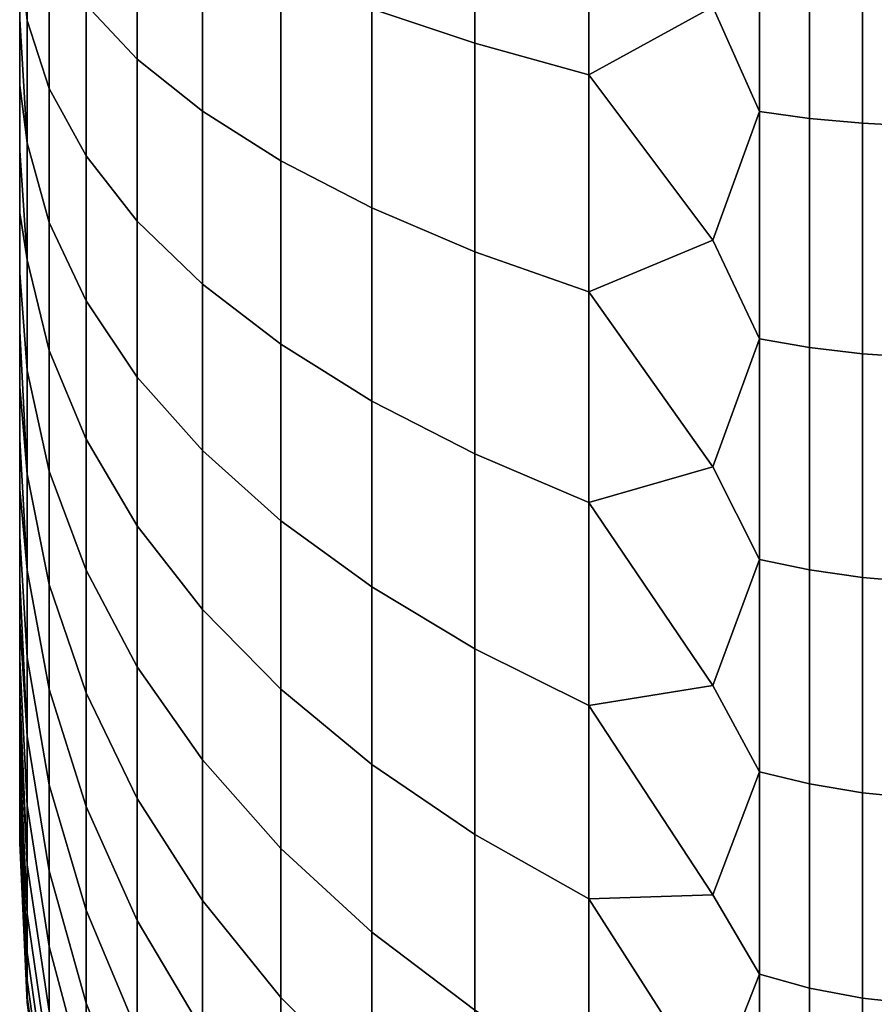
# Model space of a CAD drawing. Header units: metres. Extents: x -22 to 239, y -22 to 22.
# Tile 16 of 256: x -22.5 to -21.514, y -1.986 to -0.85. Entities that reach past the tile are written whole.
import ezdxf

# ---------------------------------------------------------------- set-up
doc = ezdxf.new("R2010")
doc.units = ezdxf.units.M
doc.layers.add('solid_10_151_033_XXX', color=7, linetype='CONTINUOUS')

msp = doc.modelspace()

# ---------------------------------------------------------------- linework, layer by layer
at = {"layer": 'solid_10_151_033_XXX'}
for points in [[(-22.5, -1.797868, 170.087692), (-22.5, 1.8, 170), (-22.5, 1.797868, 169.912308), (-22.5, -1.8, 170)], [(-22.5, -1.791434, 170.175354), (-22.5, 1.797868, 170.087692), (-22.5, 1.8, 170), (-22.5, -1.797868, 170.087692)], [(-22.5, 1.791434, 169.824646), (-22.5, -1.797868, 169.912308), (-22.5, -1.8, 170), (-22.5, 1.797868, 169.912308)], [(-22.5, -1.780697, 170.262909), (-22.5, 1.791434, 170.175354), (-22.5, 1.797868, 170.087692), (-22.5, -1.791434, 170.175354)], [(-22.5, 1.780697, 169.737091), (-22.5, -1.791434, 169.824646), (-22.5, -1.797868, 169.912308), (-22.5, 1.791434, 169.824646)], [(-22.5, -1.76565, 170.34996), (-22.5, 1.780697, 170.262909), (-22.5, 1.791434, 170.175354), (-22.5, -1.780697, 170.262909)], [(-22.5, 1.76565, 169.65004), (-22.5, -1.780697, 169.737091), (-22.5, -1.791434, 169.824646), (-22.5, 1.780697, 169.737091)], [(-22.5, -1.746336, 170.436234), (-22.5, 1.76565, 170.34996), (-22.5, 1.780697, 170.262909), (-22.5, -1.76565, 170.34996)], [(-22.5, 1.746336, 169.563766), (-22.5, -1.76565, 169.65004), (-22.5, -1.780697, 169.737091), (-22.5, 1.76565, 169.65004)], [(-22.5, -1.722791, 170.52153), (-22.5, 1.746336, 170.436234), (-22.5, 1.76565, 170.34996), (-22.5, -1.746336, 170.436234)], [(-22.5, 1.722791, 169.47847), (-22.5, -1.746336, 169.563766), (-22.5, -1.76565, 169.65004), (-22.5, 1.746336, 169.563766)], [(-22.5, -1.695106, 170.605484), (-22.5, 1.722791, 170.52153), (-22.5, 1.746336, 170.436234), (-22.5, -1.722791, 170.52153)], [(-22.5, 1.695106, 169.394516), (-22.5, -1.722791, 169.47847), (-22.5, -1.746336, 169.563766), (-22.5, 1.722791, 169.47847)], [(-22.5, -1.663353, 170.687943), (-22.5, 1.695106, 170.605484), (-22.5, 1.722791, 170.52153), (-22.5, -1.695106, 170.605484)], [(-22.5, 1.663353, 169.312057), (-22.5, -1.695106, 169.394516), (-22.5, -1.722791, 169.47847), (-22.5, 1.695106, 169.394516)], [(-22.5, -1.627588, 170.768738), (-22.5, 1.663353, 170.687943), (-22.5, 1.695106, 170.605484), (-22.5, -1.663353, 170.687943)], [(-22.5, 1.627588, 169.231262), (-22.5, -1.663353, 169.312057), (-22.5, -1.695106, 169.394516), (-22.5, 1.663353, 169.312057)], [(-22.5, -1.5879, 170.847687), (-22.5, 1.627588, 170.768738), (-22.5, 1.663353, 170.687943), (-22.5, -1.627588, 170.768738)], [(-22.5, 1.5879, 169.152313), (-22.5, -1.627588, 169.231262), (-22.5, -1.663353, 169.312057), (-22.5, 1.627588, 169.231262)], [(-22.5, -1.544382, 170.924591), (-22.5, 1.5879, 170.847687), (-22.5, 1.627588, 170.768738), (-22.5, -1.5879, 170.847687)], [(-22.5, 1.544382, 169.075409), (-22.5, -1.5879, 169.152313), (-22.5, -1.627588, 169.231262), (-22.5, 1.5879, 169.152313)], [(-22.5, -1.497109, 170.999329), (-22.5, 1.544382, 170.924591), (-22.5, 1.5879, 170.847687), (-22.5, -1.544382, 170.924591)], [(-22.5, 1.497109, 169.000671), (-22.5, -1.544382, 169.075409), (-22.5, -1.5879, 169.152313), (-22.5, 1.544382, 169.075409)], [(-22.5, -1.446242, 171.071625), (-22.5, 1.497109, 170.999329), (-22.5, 1.544382, 170.924591), (-22.5, -1.497109, 170.999329)], [(-22.5, 1.446242, 168.928375), (-22.5, -1.497109, 169.000671), (-22.5, -1.544382, 169.075409), (-22.5, 1.497109, 169.000671)], [(-22.5, -1.391898, 171.141327), (-22.5, 1.446242, 171.071625), (-22.5, 1.497109, 170.999329), (-22.5, -1.446242, 171.071625)], [(-22.5, 1.391898, 168.858673), (-22.5, -1.446242, 168.928375), (-22.5, -1.497109, 169.000671), (-22.5, 1.446242, 168.928375)], [(-22.5, -1.334179, 171.208282), (-22.5, 1.391898, 171.141327), (-22.5, 1.446242, 171.071625), (-22.5, -1.391898, 171.141327)], [(-22.5, 1.334179, 168.791718), (-22.5, -1.391898, 168.858673), (-22.5, -1.446242, 168.928375), (-22.5, 1.391898, 168.858673)], [(-22.5, -1.334179, 171.208282), (-22.5, 1.334179, 171.208282), (-22.5, 1.391898, 171.141327)], [(-22.5, 1.334179, 168.791718), (-22.5, -1.334179, 168.791718), (-22.5, -1.391898, 168.858673)], [(-22.5, 1.334179, 168.791718), (-22.5, 1.273265, 168.727676), (-22.5, -1.334179, 168.791718)], [(-22.5, -1.273265, 171.272324), (-22.5, 1.273265, 171.272324), (-22.5, 1.334179, 171.208282)], [(-22.5, -1.334179, 171.208282), (-22.5, -1.273265, 171.272324), (-22.5, 1.334179, 171.208282)], [(-22.5, 1.273265, 168.727676), (-22.5, -1.273265, 168.727676), (-22.5, -1.334179, 168.791718)], [(-22.5, 1.273265, 168.727676), (-22.5, 1.209282, 168.666718), (-22.5, -1.273265, 168.727676)], [(-22.5, -1.209282, 171.333282), (-22.5, 1.209282, 171.333282), (-22.5, 1.273265, 171.272324)], [(-22.5, -1.273265, 171.272324), (-22.5, -1.209282, 171.333282), (-22.5, 1.273265, 171.272324)], [(-22.5, 1.209282, 168.666718), (-22.5, -1.209282, 168.666718), (-22.5, -1.273265, 168.727676)], [(-22.5, 1.209282, 168.666718), (-22.5, 1.142353, 168.608948), (-22.5, -1.209282, 168.666718)], [(-22.5, -1.142353, 171.391052), (-22.5, 1.142353, 171.391052), (-22.5, 1.209282, 171.333282)], [(-22.5, -1.209282, 171.333282), (-22.5, -1.142353, 171.391052), (-22.5, 1.209282, 171.333282)], [(-22.5, 1.142353, 168.608948), (-22.5, -1.142353, 168.608948), (-22.5, -1.209282, 168.666718)], [(-22.5, 1.142353, 168.608948), (-22.5, 1.072697, 168.55455), (-22.5, -1.142353, 168.608948)], [(-22.5, -1.072697, 171.44545), (-22.5, 1.072697, 171.44545), (-22.5, 1.142353, 171.391052)], [(-22.5, -1.142353, 171.391052), (-22.5, -1.072697, 171.44545), (-22.5, 1.142353, 171.391052)], [(-22.5, 1.072697, 168.55455), (-22.5, -1.072697, 168.55455), (-22.5, -1.142353, 168.608948)], [(-22.5, 1.072697, 168.55455), (-22.5, 1.000452, 168.503647), (-22.5, -1.072697, 168.55455)], [(-22.5, -1.000452, 171.496353), (-22.5, 1.000452, 171.496353), (-22.5, 1.072697, 171.44545)], [(-22.5, -1.072697, 171.44545), (-22.5, -1.000452, 171.496353), (-22.5, 1.072697, 171.44545)], [(-22.5, 1.000452, 168.503647), (-22.5, -1.000452, 168.503647), (-22.5, -1.072697, 168.55455)], [(-22.5, 1.000452, 168.503647), (-22.5, 0.925769, 168.456314), (-22.5, -1.000452, 168.503647)], [(-22.5, -0.925769, 171.543686), (-22.5, 0.925769, 171.543686), (-22.5, 1.000452, 171.496353)], [(-22.5, -1.000452, 171.496353), (-22.5, -0.925769, 171.543686), (-22.5, 1.000452, 171.496353)], [(-22.5, 0.925769, 168.456314), (-22.5, -0.925769, 168.456314), (-22.5, -1.000452, 168.503647)], [(-22.5, 0.925769, 168.456314), (-22.5, 0.848886, 168.412735), (-22.5, -0.925769, 168.456314)], [(-22.5, -0.925769, 171.543686), (-22.5, -0.848886, 171.587265), (-22.5, 0.925769, 171.543686)], [(-22.5, 0.848886, 168.412735), (-22.5, -0.848886, 168.412735), (-22.5, -0.925769, 168.456314)], [(-21.974585, -0.876705, 173.026733), (-21.974585, -0.630311, 173.087463), (-22.093472, -0.601808, 172.947845), (-22.093472, -0.83706, 172.889862)], [(-21.974585, -0.630311, 166.912537), (-21.974585, -0.876705, 166.973267), (-22.093472, -0.83706, 167.110138), (-22.093472, -0.601808, 167.052155)], [(-21.974585, -0.630311, 173.087463), (-21.974585, -0.876705, 173.026733), (-21.842999, -0.913112, 173.152435), (-21.842999, -0.656486, 173.215683)], [(-21.974585, -0.876705, 166.973267), (-21.974585, -0.630311, 166.912537), (-21.842999, -0.656486, 166.784317), (-21.842999, -0.913112, 166.847565)], [(-22.364326, -0.89505, 172.360062), (-22.364326, -0.702243, 172.424423), (-22.423414, -0.653299, 172.255447), (-22.423414, -0.832668, 172.195572)], [(-22.364326, -0.702243, 167.575577), (-22.364326, -0.89505, 167.639938), (-22.423414, -0.832668, 167.804428), (-22.423414, -0.653299, 167.744553)], [(-21.842999, -0.656486, 173.215683), (-21.842999, -0.913112, 173.152435), (-21.700001, -0.834652, 173.295959)], [(-21.842999, -0.913112, 166.847565), (-21.842999, -0.656486, 166.784317), (-21.700001, -0.83465, 166.704041)], [(-22.491545, -0.703435, 168.145187), (-22.491545, -0.850404, 168.207809), (-22.5, -0.769948, 168.372986), (-22.5, -0.689129, 168.337143)], [(-22.491545, -0.850404, 171.792191), (-22.491545, -0.703435, 171.854813), (-22.5, -0.689129, 171.662857), (-22.5, -0.769948, 171.627014)], [(-21.646349, -0.687108, 173.365677), (-21.700001, -0.834652, 173.295959), (-21.646349, -0.955705, 173.299469)], [(-21.646349, -0.955705, 166.700531), (-21.700001, -0.83465, 166.704041), (-21.646349, -0.687108, 166.634323)], [(-21.646349, -0.687108, 173.365677), (-21.646349, -0.955705, 173.299469), (-21.588409, -0.963507, 173.326416), (-21.588409, -0.692718, 173.393158)], [(-21.646349, -0.955705, 166.700531), (-21.646349, -0.687108, 166.634323), (-21.588409, -0.692718, 166.606842), (-21.588409, -0.963507, 166.673584)], [(-21.588409, -0.692718, 173.393158), (-21.588409, -0.963507, 173.326416), (-21.527346, -0.969174, 173.345978), (-21.527346, -0.696792, 173.413116)], [(-21.588409, -0.963507, 166.673584), (-21.588409, -0.692718, 166.606842), (-21.527346, -0.696792, 166.586884), (-21.527346, -0.969174, 166.654022)], [(-22.465942, -0.929199, 171.958252), (-22.465942, -0.768613, 172.026672), (-22.491545, -0.703435, 171.854813), (-22.491545, -0.850404, 171.792191)], [(-22.465942, -0.768613, 167.973328), (-22.465942, -0.929199, 168.041748), (-22.491545, -0.850404, 168.207809), (-22.491545, -0.703435, 168.145187)], [(-22.289186, -0.955222, 172.518707), (-22.289186, -0.749452, 172.587402), (-22.364326, -0.702243, 172.424423), (-22.364326, -0.89505, 172.360062)], [(-22.289186, -0.749452, 167.412598), (-22.289186, -0.955222, 167.481293), (-22.364326, -0.89505, 167.639938), (-22.364326, -0.702243, 167.575577)], [(-21.527346, -0.696792, 173.413116), (-21.527346, -0.969174, 173.345978), (-21.464172, -0.972611, 173.357834), (-21.464172, -0.699263, 173.425217)], [(-21.527346, -0.969174, 166.654022), (-21.527346, -0.696792, 166.586884), (-21.464172, -0.699263, 166.574783), (-21.464172, -0.972611, 166.642166)], [(-22.198641, -1.012664, 172.670181), (-22.198641, -0.794521, 172.742996), (-22.289186, -0.749452, 172.587402), (-22.289186, -0.955222, 172.518707)], [(-22.198641, -0.794521, 167.257004), (-22.198641, -1.012664, 167.329819), (-22.289186, -0.955222, 167.481293), (-22.289186, -0.749452, 167.412598)], [(-22.491545, -0.991858, 168.282059), (-22.5, -0.848886, 168.412735), (-22.5, -0.769948, 168.372986), (-22.491545, -0.850404, 168.207809)], [(-22.491545, -0.991858, 171.717941), (-22.491545, -0.850404, 171.792191), (-22.5, -0.769948, 171.627014), (-22.5, -0.848886, 171.587265)], [(-22.423414, -1.006638, 172.121445), (-22.423414, -0.832668, 172.195572), (-22.465942, -0.768613, 172.026672), (-22.465942, -0.929199, 171.958252)], [(-22.423414, -0.832668, 167.804428), (-22.423414, -1.006638, 167.878555), (-22.465942, -0.929199, 168.041748), (-22.465942, -0.768613, 167.973328)], [(-22.093472, -1.066884, 172.813141), (-22.093472, -0.83706, 172.889862), (-22.198641, -0.794521, 172.742996), (-22.198641, -1.012664, 172.670181)], [(-22.093472, -0.83706, 167.110138), (-22.093472, -1.066884, 167.186859), (-22.198641, -1.012664, 167.329819), (-22.198641, -0.794521, 167.257004)], [(-22.364326, -1.082054, 172.28038), (-22.364326, -0.89505, 172.360062), (-22.423414, -0.832668, 172.195572), (-22.423414, -1.006638, 172.121445)], [(-22.364326, -0.89505, 167.639938), (-22.364326, -1.082054, 167.71962), (-22.423414, -1.006638, 167.878555), (-22.423414, -0.832668, 167.804428)], [(-21.974585, -1.117413, 172.946381), (-21.974585, -0.876705, 173.026733), (-22.093472, -0.83706, 172.889862), (-22.093472, -1.066884, 172.813141)], [(-21.974585, -0.876705, 166.973267), (-21.974585, -1.117413, 167.053619), (-22.093472, -1.066884, 167.186859), (-22.093472, -0.83706, 167.110138)], [(-21.646349, -0.955705, 166.700531), (-21.700001, -1.103977, 166.784225), (-21.842999, -0.913112, 166.847565), (-21.700001, -0.83465, 166.704041)], [(-21.646349, -0.955705, 173.299469), (-21.700001, -0.834652, 173.295959), (-21.842999, -0.913112, 173.152435), (-21.700001, -1.10398, 173.215775)], [(-22.491545, -0.991858, 168.282059), (-22.5, -0.925769, 168.456314), (-22.5, -0.848886, 168.412735)], [(-22.491545, -0.991858, 171.717941), (-22.5, -0.848886, 171.587265), (-22.5, -0.925769, 171.543686)], [(-22.465942, -1.08376, 171.877121), (-22.465942, -0.929199, 171.958252), (-22.491545, -0.850404, 171.792191), (-22.491545, -0.991858, 171.717941)], [(-22.465942, -0.929199, 168.041748), (-22.465942, -1.08376, 168.122879), (-22.491545, -0.991858, 168.282059), (-22.491545, -0.850404, 168.207809)], [(-21.974585, -0.876705, 173.026733), (-21.974585, -1.117413, 172.946381), (-21.842999, -1.163817, 173.068726), (-21.842999, -0.913112, 173.152435)], [(-21.974585, -1.117413, 167.053619), (-21.974585, -0.876705, 166.973267), (-21.842999, -0.913112, 166.847565), (-21.842999, -1.163817, 166.931274)], [(-22.289186, -1.154796, 172.433685), (-22.289186, -0.955222, 172.518707), (-22.364326, -0.89505, 172.360062), (-22.364326, -1.082054, 172.28038)], [(-22.289186, -0.955222, 167.481293), (-22.289186, -1.154796, 167.566315), (-22.364326, -1.082054, 167.71962), (-22.364326, -0.89505, 167.639938)], [(-21.842999, -0.913112, 173.152435), (-21.842999, -1.163817, 173.068726), (-21.700001, -1.10398, 173.215775)], [(-21.842999, -1.163817, 166.931274), (-21.842999, -0.913112, 166.847565), (-21.700001, -1.103977, 166.784225)], [(-22.491545, -0.991858, 168.282059), (-22.491545, -1.126879, 168.367432), (-22.5, -1.000452, 168.503647), (-22.5, -0.925769, 168.456314)], [(-22.491545, -1.126879, 171.632568), (-22.491545, -0.991858, 171.717941), (-22.5, -0.925769, 171.543686), (-22.5, -1.000452, 171.496353)], [(-22.423414, -1.174079, 172.033569), (-22.423414, -1.006638, 172.121445), (-22.465942, -0.929199, 171.958252), (-22.465942, -1.08376, 171.877121)], [(-22.423414, -1.006638, 167.878555), (-22.423414, -1.174079, 167.966431), (-22.465942, -1.08376, 168.122879), (-22.465942, -0.929199, 168.041748)], [(-22.198641, -1.22424, 172.580032), (-22.198641, -1.012664, 172.670181), (-22.289186, -0.955222, 172.518707), (-22.289186, -1.154796, 172.433685)], [(-22.198641, -1.012664, 167.329819), (-22.198641, -1.22424, 167.419968), (-22.289186, -1.154796, 167.566315), (-22.289186, -0.955222, 167.481293)], [(-21.646349, -0.955705, 173.299469), (-21.700001, -1.10398, 173.215775), (-21.646349, -1.218103, 173.211868)], [(-21.646349, -1.218103, 166.788132), (-21.700001, -1.103977, 166.784225), (-21.646349, -0.955705, 166.700531)], [(-21.646349, -0.955705, 173.299469), (-21.646349, -1.218103, 173.211868), (-21.588409, -1.228048, 173.238098), (-21.588409, -0.963507, 173.326416)], [(-21.646349, -1.218103, 166.788132), (-21.646349, -0.955705, 166.700531), (-21.588409, -0.963507, 166.673584), (-21.588409, -1.228048, 166.761902)], [(-21.588409, -0.963507, 173.326416), (-21.588409, -1.228048, 173.238098), (-21.527346, -1.23527, 173.257141), (-21.527346, -0.969174, 173.345978)], [(-21.588409, -1.228048, 166.761902), (-21.588409, -0.963507, 166.673584), (-21.527346, -0.969174, 166.654022), (-21.527346, -1.23527, 166.742859)], [(-21.527346, -0.969174, 173.345978), (-21.527346, -1.23527, 173.257141), (-21.464172, -1.239651, 173.268692), (-21.464172, -0.972611, 173.357834)], [(-21.527346, -1.23527, 166.742859), (-21.527346, -0.969174, 166.654022), (-21.464172, -0.972611, 166.642166), (-21.464172, -1.239651, 166.731308)], [(-22.465942, -1.231291, 171.783829), (-22.465942, -1.08376, 171.877121), (-22.491545, -0.991858, 171.717941), (-22.491545, -1.126879, 171.632568)], [(-22.465942, -1.08376, 168.122879), (-22.465942, -1.231291, 168.216171), (-22.491545, -1.126879, 168.367432), (-22.491545, -0.991858, 168.282059)], [(-22.491545, -1.126879, 168.367432), (-22.5, -1.072697, 168.55455), (-22.5, -1.000452, 168.503647)], [(-22.491545, -1.126879, 171.632568), (-22.5, -1.000452, 171.496353), (-22.5, -1.072697, 171.44545)], [(-22.364326, -1.262039, 172.185913), (-22.364326, -1.082054, 172.28038), (-22.423414, -1.006638, 172.121445), (-22.423414, -1.174079, 172.033569)], [(-22.364326, -1.082054, 167.71962), (-22.364326, -1.262039, 167.814087), (-22.423414, -1.174079, 167.966431), (-22.423414, -1.006638, 167.878555)], [(-22.093472, -1.289788, 172.71817), (-22.093472, -1.066884, 172.813141), (-22.198641, -1.012664, 172.670181), (-22.198641, -1.22424, 172.580032)], [(-22.093472, -1.066884, 167.186859), (-22.093472, -1.289788, 167.28183), (-22.198641, -1.22424, 167.419968), (-22.198641, -1.012664, 167.329819)], [(-21.974585, -1.350874, 172.846909), (-21.974585, -1.117413, 172.946381), (-22.093472, -1.066884, 172.813141), (-22.093472, -1.289788, 172.71817)], [(-21.974585, -1.117413, 167.053619), (-21.974585, -1.350874, 167.153091), (-22.093472, -1.289788, 167.28183), (-22.093472, -1.066884, 167.186859)], [(-22.491545, -1.126879, 168.367432), (-22.491545, -1.254592, 168.463409), (-22.5, -1.142353, 168.608948), (-22.5, -1.072697, 168.55455)], [(-22.491545, -1.126879, 171.632568), (-22.5, -1.072697, 171.44545), (-22.5, -1.142353, 171.391052), (-22.491545, -1.254592, 171.536591)], [(-22.423414, -1.333906, 171.932495), (-22.423414, -1.174079, 172.033569), (-22.465942, -1.08376, 171.877121), (-22.465942, -1.231291, 171.783829)], [(-22.423414, -1.174079, 167.966431), (-22.423414, -1.333906, 168.067505), (-22.465942, -1.231291, 168.216171), (-22.465942, -1.08376, 168.122879)], [(-22.289186, -1.346882, 172.33287), (-22.289186, -1.154796, 172.433685), (-22.364326, -1.082054, 172.28038), (-22.364326, -1.262039, 172.185913)], [(-22.289186, -1.154796, 167.566315), (-22.289186, -1.346882, 167.66713), (-22.364326, -1.262039, 167.814087), (-22.364326, -1.082054, 167.71962)], [(-21.646349, -1.218103, 166.788132), (-21.700001, -1.365764, 166.886368), (-21.842999, -1.163817, 166.931274), (-21.700001, -1.103977, 166.784225)], [(-21.646349, -1.218103, 173.211868), (-21.700001, -1.10398, 173.215775), (-21.842999, -1.163817, 173.068726), (-21.700001, -1.365766, 173.113632)], [(-21.974585, -1.117413, 172.946381), (-21.974585, -1.350874, 172.846909), (-21.842999, -1.406973, 172.965134), (-21.842999, -1.163817, 173.068726)], [(-21.974585, -1.350874, 167.153091), (-21.974585, -1.117413, 167.053619), (-21.842999, -1.163817, 166.931274), (-21.842999, -1.406973, 167.034866)], [(-22.465942, -1.370838, 171.67897), (-22.465942, -1.231291, 171.783829), (-22.491545, -1.126879, 171.632568), (-22.491545, -1.254592, 171.536591)], [(-22.465942, -1.231291, 168.216171), (-22.465942, -1.370838, 168.32103), (-22.491545, -1.254592, 168.463409), (-22.491545, -1.126879, 168.367432)], [(-22.491545, -1.254592, 168.463409), (-22.491545, -1.374168, 168.569336), (-22.5, -1.209282, 168.666718), (-22.5, -1.142353, 168.608948)], [(-22.491545, -1.374168, 171.430664), (-22.491545, -1.254592, 171.536591), (-22.5, -1.142353, 171.391052), (-22.5, -1.209282, 171.333282)], [(-22.198641, -1.427877, 172.47316), (-22.198641, -1.22424, 172.580032), (-22.289186, -1.154796, 172.433685), (-22.289186, -1.346882, 172.33287)], [(-22.198641, -1.22424, 167.419968), (-22.198641, -1.427877, 167.52684), (-22.289186, -1.346882, 167.66713), (-22.289186, -1.154796, 167.566315)], [(-21.842999, -1.163817, 173.068726), (-21.842999, -1.406973, 172.965134), (-21.700001, -1.365766, 173.113632)], [(-21.842999, -1.406973, 167.034866), (-21.842999, -1.163817, 166.931274), (-21.700001, -1.365764, 166.886368)], [(-22.364326, -1.43384, 172.077271), (-22.364326, -1.262039, 172.185913), (-22.423414, -1.174079, 172.033569), (-22.423414, -1.333906, 171.932495)], [(-22.364326, -1.262039, 167.814087), (-22.364326, -1.43384, 167.922729), (-22.423414, -1.333906, 168.067505), (-22.423414, -1.174079, 167.966431)], [(-22.491545, -1.374168, 168.569336), (-22.5, -1.273265, 168.727676), (-22.5, -1.209282, 168.666718)], [(-22.491545, -1.374168, 171.430664), (-22.5, -1.209282, 171.333282), (-22.5, -1.273265, 171.272324)], [(-22.093472, -1.504327, 172.605576), (-22.093472, -1.289788, 172.71817), (-22.198641, -1.22424, 172.580032), (-22.198641, -1.427877, 172.47316)], [(-22.093472, -1.289788, 167.28183), (-22.093472, -1.504327, 167.394424), (-22.198641, -1.427877, 167.52684), (-22.198641, -1.22424, 167.419968)], [(-21.646349, -1.218103, 173.211868), (-21.700001, -1.365766, 173.113632), (-21.646349, -1.472602, 173.103439)], [(-21.646349, -1.472602, 166.896561), (-21.700001, -1.365764, 166.886368), (-21.646349, -1.218103, 166.788132)], [(-21.646349, -1.218103, 173.211868), (-21.646349, -1.472602, 173.103439), (-21.588409, -1.484624, 173.128784), (-21.588409, -1.228048, 173.238098)], [(-21.646349, -1.472602, 166.896561), (-21.646349, -1.218103, 166.788132), (-21.588409, -1.228048, 166.761902), (-21.588409, -1.484624, 166.871216)], [(-22.423414, -1.485082, 171.818893), (-22.423414, -1.333906, 171.932495), (-22.465942, -1.231291, 171.783829), (-22.465942, -1.370838, 171.67897)], [(-22.423414, -1.333906, 168.067505), (-22.423414, -1.485082, 168.181107), (-22.465942, -1.370838, 168.32103), (-22.465942, -1.231291, 168.216171)], [(-21.588409, -1.228048, 173.238098), (-21.588409, -1.484624, 173.128784), (-21.527346, -1.493355, 173.147186), (-21.527346, -1.23527, 173.257141)], [(-21.588409, -1.484624, 166.871216), (-21.588409, -1.228048, 166.761902), (-21.527346, -1.23527, 166.742859), (-21.527346, -1.493355, 166.852814)], [(-21.527346, -1.23527, 173.257141), (-21.527346, -1.493355, 173.147186), (-21.464172, -1.498651, 173.15834), (-21.464172, -1.239651, 173.268692)], [(-21.527346, -1.493355, 166.852814), (-21.527346, -1.23527, 166.742859), (-21.464172, -1.239651, 166.731308), (-21.464172, -1.498651, 166.84166)], [(-22.465942, -1.501493, 171.563217), (-22.465942, -1.370838, 171.67897), (-22.491545, -1.254592, 171.536591), (-22.491545, -1.374168, 171.430664)], [(-22.465942, -1.370838, 168.32103), (-22.465942, -1.501493, 168.436783), (-22.491545, -1.374168, 168.569336), (-22.491545, -1.254592, 168.463409)], [(-22.289186, -1.530232, 172.216919), (-22.289186, -1.346882, 172.33287), (-22.364326, -1.262039, 172.185913), (-22.364326, -1.43384, 172.077271)], [(-22.289186, -1.346882, 167.66713), (-22.289186, -1.530232, 167.783081), (-22.364326, -1.43384, 167.922729), (-22.364326, -1.262039, 167.814087)], [(-22.491545, -1.374168, 168.569336), (-22.491545, -1.484833, 168.684555), (-22.5, -1.334179, 168.791718), (-22.5, -1.273265, 168.727676)], [(-22.491545, -1.484833, 171.315445), (-22.491545, -1.374168, 171.430664), (-22.5, -1.273265, 171.272324), (-22.5, -1.334179, 171.208282)], [(-21.974585, -1.575574, 172.728973), (-21.974585, -1.350874, 172.846909), (-22.093472, -1.289788, 172.71817), (-22.093472, -1.504327, 172.605576)], [(-21.974585, -1.350874, 167.153091), (-21.974585, -1.575574, 167.271027), (-22.093472, -1.504327, 167.394424), (-22.093472, -1.289788, 167.28183)], [(-22.491545, -1.484833, 168.684555), (-22.5, -1.391898, 168.858673), (-22.5, -1.334179, 168.791718)], [(-22.491545, -1.484833, 171.315445), (-22.5, -1.334179, 171.208282), (-22.5, -1.391898, 171.141327)], [(-22.364326, -1.596342, 171.95517), (-22.364326, -1.43384, 172.077271), (-22.423414, -1.333906, 171.932495), (-22.423414, -1.485082, 171.818893)], [(-22.364326, -1.43384, 167.922729), (-22.364326, -1.596342, 168.04483), (-22.423414, -1.485082, 168.181107), (-22.423414, -1.333906, 168.067505)], [(-22.198641, -1.622253, 172.350235), (-22.198641, -1.427877, 172.47316), (-22.289186, -1.346882, 172.33287), (-22.289186, -1.530232, 172.216919)], [(-22.198641, -1.427877, 167.52684), (-22.198641, -1.622253, 167.649765), (-22.289186, -1.530232, 167.783081), (-22.289186, -1.346882, 167.66713)], [(-21.974585, -1.350874, 172.846909), (-21.974585, -1.575574, 172.728973), (-21.842999, -1.641005, 172.8423), (-21.842999, -1.406973, 172.965134)], [(-21.974585, -1.575574, 167.271027), (-21.974585, -1.350874, 167.153091), (-21.842999, -1.406973, 167.034866), (-21.842999, -1.641005, 167.1577)], [(-22.465942, -1.622412, 171.437332), (-22.465942, -1.501493, 171.563217), (-22.491545, -1.374168, 171.430664), (-22.491545, -1.484833, 171.315445)], [(-22.465942, -1.501493, 168.436783), (-22.465942, -1.622412, 168.562668), (-22.491545, -1.484833, 168.684555), (-22.491545, -1.374168, 168.569336)], [(-22.423414, -1.626627, 171.693497), (-22.423414, -1.485082, 171.818893), (-22.465942, -1.370838, 171.67897), (-22.465942, -1.501493, 171.563217)], [(-22.423414, -1.485082, 168.181107), (-22.423414, -1.626627, 168.306503), (-22.465942, -1.501493, 168.436783), (-22.465942, -1.370838, 168.32103)], [(-21.646349, -1.472602, 166.896561), (-21.700001, -1.61822, 167.009796), (-21.842999, -1.406973, 167.034866), (-21.700001, -1.365764, 166.886368)], [(-21.646349, -1.472602, 173.103439), (-21.700001, -1.365766, 173.113632), (-21.842999, -1.406973, 172.965134), (-21.700001, -1.618223, 172.990204)], [(-22.491545, -1.484833, 168.684555), (-22.491545, -1.585867, 168.808304), (-22.5, -1.446242, 168.928375), (-22.5, -1.391898, 168.858673)], [(-22.491545, -1.484833, 171.315445), (-22.5, -1.391898, 171.141327), (-22.5, -1.446242, 171.071625), (-22.491545, -1.585867, 171.191696)], [(-21.842999, -1.406973, 172.965134), (-21.842999, -1.641005, 172.8423), (-21.700001, -1.618223, 172.990204)], [(-21.842999, -1.641005, 167.1577), (-21.842999, -1.406973, 167.034866), (-21.700001, -1.61822, 167.009796)], [(-22.093472, -1.70911, 172.476074), (-22.093472, -1.504327, 172.605576), (-22.198641, -1.427877, 172.47316), (-22.198641, -1.622253, 172.350235)], [(-22.093472, -1.504327, 167.394424), (-22.093472, -1.70911, 167.523926), (-22.198641, -1.622253, 167.649765), (-22.198641, -1.427877, 167.52684)], [(-22.289186, -1.703658, 172.086609), (-22.289186, -1.530232, 172.216919), (-22.364326, -1.43384, 172.077271), (-22.364326, -1.596342, 171.95517)], [(-22.289186, -1.530232, 167.783081), (-22.289186, -1.703658, 167.913391), (-22.364326, -1.596342, 168.04483), (-22.364326, -1.43384, 167.922729)], [(-22.491545, -1.585867, 168.808304), (-22.491545, -1.676617, 168.939774), (-22.5, -1.497109, 169.000671), (-22.5, -1.446242, 168.928375)], [(-22.491545, -1.676617, 171.060226), (-22.491545, -1.585867, 171.191696), (-22.5, -1.446242, 171.071625), (-22.5, -1.497109, 170.999329)], [(-21.646349, -1.472602, 173.103439), (-21.700001, -1.618223, 172.990204), (-21.646349, -1.71755, 172.974884)], [(-21.646349, -1.71755, 167.025116), (-21.700001, -1.61822, 167.009796), (-21.646349, -1.472602, 166.896561)], [(-21.646349, -1.472602, 173.103439), (-21.646349, -1.71755, 172.974884), (-21.588409, -1.731572, 172.999176), (-21.588409, -1.484624, 173.128784)], [(-21.646349, -1.71755, 167.025116), (-21.646349, -1.472602, 166.896561), (-21.588409, -1.484624, 166.871216), (-21.588409, -1.731572, 167.000824)], [(-22.465942, -1.732808, 171.302124), (-22.465942, -1.622412, 171.437332), (-22.491545, -1.484833, 171.315445), (-22.491545, -1.585867, 171.191696)], [(-22.465942, -1.622412, 168.562668), (-22.465942, -1.732808, 168.697876), (-22.491545, -1.585867, 168.808304), (-22.491545, -1.484833, 168.684555)], [(-22.364326, -1.74849, 171.820374), (-22.364326, -1.596342, 171.95517), (-22.423414, -1.485082, 171.818893), (-22.423414, -1.626627, 171.693497)], [(-22.364326, -1.596342, 168.04483), (-22.364326, -1.74849, 168.179626), (-22.423414, -1.626627, 168.306503), (-22.423414, -1.485082, 168.181107)], [(-21.588409, -1.484624, 173.128784), (-21.588409, -1.731572, 172.999176), (-21.527346, -1.741756, 173.016815), (-21.527346, -1.493355, 173.147186)], [(-21.588409, -1.731572, 167.000824), (-21.588409, -1.484624, 166.871216), (-21.527346, -1.493355, 166.852814), (-21.527346, -1.741756, 166.983185)], [(-22.491545, -1.676617, 168.939774), (-22.5, -1.544382, 169.075409), (-22.5, -1.497109, 169.000671)], [(-22.491545, -1.676617, 171.060226), (-22.5, -1.497109, 170.999329), (-22.5, -1.544382, 170.924591)], [(-21.527346, -1.493355, 173.147186), (-21.527346, -1.741756, 173.016815), (-21.464172, -1.747932, 173.027512), (-21.464172, -1.498651, 173.15834)], [(-21.527346, -1.741756, 166.983185), (-21.527346, -1.493355, 166.852814), (-21.464172, -1.498651, 166.84166), (-21.464172, -1.747932, 166.972488)], [(-22.423414, -1.757622, 171.557114), (-22.423414, -1.626627, 171.693497), (-22.465942, -1.501493, 171.563217), (-22.465942, -1.622412, 171.437332)], [(-22.423414, -1.626627, 168.306503), (-22.423414, -1.757622, 168.442886), (-22.465942, -1.622412, 168.562668), (-22.465942, -1.501493, 168.436783)], [(-21.974585, -1.790056, 172.593338), (-21.974585, -1.575574, 172.728973), (-22.093472, -1.504327, 172.605576), (-22.093472, -1.70911, 172.476074)], [(-21.974585, -1.575574, 167.271027), (-21.974585, -1.790056, 167.406662), (-22.093472, -1.70911, 167.523926), (-22.093472, -1.504327, 167.394424)], [(-22.198641, -1.806108, 172.212082), (-22.198641, -1.622253, 172.350235), (-22.289186, -1.530232, 172.216919), (-22.289186, -1.703658, 172.086609)], [(-22.198641, -1.622253, 167.649765), (-22.198641, -1.806108, 167.787918), (-22.289186, -1.703658, 167.913391), (-22.289186, -1.530232, 167.783081)], [(-22.491545, -1.676617, 168.939774), (-22.491545, -1.756493, 169.078125), (-22.5, -1.5879, 169.152313), (-22.5, -1.544382, 169.075409)], [(-22.491545, -1.756493, 170.921875), (-22.491545, -1.676617, 171.060226), (-22.5, -1.544382, 170.924591), (-22.5, -1.5879, 170.847687)], [(-21.974585, -1.575574, 172.728973), (-21.974585, -1.790056, 172.593338), (-21.842999, -1.864394, 172.701035), (-21.842999, -1.641005, 172.8423)], [(-21.974585, -1.790056, 167.406662), (-21.974585, -1.575574, 167.271027), (-21.842999, -1.641005, 167.1577), (-21.842999, -1.864394, 167.298965)], [(-22.491545, -1.824978, 169.222443), (-22.5, -1.627588, 169.231262), (-22.5, -1.5879, 169.152313), (-22.491545, -1.756493, 169.078125)], [(-22.491545, -1.824978, 170.777557), (-22.491545, -1.756493, 170.921875), (-22.5, -1.5879, 170.847687), (-22.5, -1.627588, 170.768738)], [(-22.465942, -1.831966, 171.158463), (-22.465942, -1.732808, 171.302124), (-22.491545, -1.585867, 171.191696), (-22.491545, -1.676617, 171.060226)], [(-22.465942, -1.732808, 168.697876), (-22.465942, -1.831966, 168.841537), (-22.491545, -1.676617, 168.939774), (-22.491545, -1.585867, 168.808304)], [(-22.289186, -1.866036, 171.942749), (-22.289186, -1.703658, 172.086609), (-22.364326, -1.596342, 171.95517), (-22.364326, -1.74849, 171.820374)], [(-22.289186, -1.703658, 167.913391), (-22.289186, -1.866036, 168.057251), (-22.364326, -1.74849, 168.179626), (-22.364326, -1.596342, 168.04483)], [(-22.423414, -1.877218, 171.410645), (-22.423414, -1.757622, 171.557114), (-22.465942, -1.622412, 171.437332), (-22.465942, -1.732808, 171.302124)], [(-22.423414, -1.757622, 168.442886), (-22.423414, -1.877218, 168.589355), (-22.465942, -1.732808, 168.697876), (-22.465942, -1.622412, 168.562668)], [(-22.093472, -1.90281, 172.330521), (-22.093472, -1.70911, 172.476074), (-22.198641, -1.622253, 172.350235), (-22.198641, -1.806108, 172.212082)], [(-22.093472, -1.70911, 167.523926), (-22.093472, -1.90281, 167.669479), (-22.198641, -1.806108, 167.787918), (-22.198641, -1.622253, 167.649765)], [(-21.646349, -1.71755, 167.025116), (-21.700001, -1.859623, 167.153641), (-21.842999, -1.641005, 167.1577), (-21.700001, -1.61822, 167.009796)], [(-21.646349, -1.71755, 172.974884), (-21.700001, -1.618223, 172.990204), (-21.842999, -1.641005, 172.8423), (-21.700001, -1.859625, 172.846359)], [(-22.491545, -1.824978, 169.222443), (-22.5, -1.663353, 169.312057), (-22.5, -1.627588, 169.231262)], [(-22.491545, -1.824978, 170.777557), (-22.5, -1.627588, 170.768738), (-22.5, -1.663353, 170.687943)], [(-22.364326, -1.8893, 171.673767), (-22.364326, -1.74849, 171.820374), (-22.423414, -1.626627, 171.693497), (-22.423414, -1.757622, 171.557114)], [(-22.364326, -1.74849, 168.179626), (-22.364326, -1.8893, 168.326233), (-22.423414, -1.757622, 168.442886), (-22.423414, -1.626627, 168.306503)], [(-21.842999, -1.641005, 172.8423), (-21.842999, -1.864394, 172.701035), (-21.700001, -1.859625, 172.846359)], [(-21.842999, -1.864394, 167.298965), (-21.842999, -1.641005, 167.1577), (-21.700001, -1.859623, 167.153641)], [(-22.491545, -1.824978, 169.222443), (-22.491545, -1.881627, 169.371826), (-22.5, -1.695106, 169.394516), (-22.5, -1.663353, 169.312057)], [(-22.491545, -1.881627, 170.628174), (-22.491545, -1.824978, 170.777557), (-22.5, -1.663353, 170.687943), (-22.5, -1.695106, 170.605484)], [(-22.465942, -1.919243, 171.007294), (-22.465942, -1.831966, 171.158463), (-22.491545, -1.676617, 171.060226), (-22.491545, -1.756493, 170.921875)], [(-22.465942, -1.831966, 168.841537), (-22.465942, -1.919243, 168.992706), (-22.491545, -1.756493, 169.078125), (-22.491545, -1.676617, 168.939774)], [(-22.491545, -1.881627, 169.371826), (-22.5, -1.722791, 169.47847), (-22.5, -1.695106, 169.394516)], [(-22.491545, -1.881627, 170.628174), (-22.5, -1.695106, 170.605484), (-22.5, -1.722791, 170.52153)], [(-22.198641, -1.97825, 172.05957), (-22.198641, -1.806108, 172.212082), (-22.289186, -1.703658, 172.086609), (-22.289186, -1.866036, 171.942749)], [(-22.198641, -1.806108, 167.787918), (-22.198641, -1.97825, 167.94043), (-22.289186, -1.866036, 168.057251), (-22.289186, -1.703658, 167.913391)], [(-21.974585, -1.992929, 172.440903), (-21.974585, -1.790056, 172.593338), (-22.093472, -1.70911, 172.476074), (-22.093472, -1.90281, 172.330521)], [(-21.974585, -1.790056, 167.406662), (-21.974585, -1.992929, 167.559097), (-22.093472, -1.90281, 167.669479), (-22.093472, -1.70911, 167.523926)], [(-22.491545, -1.881627, 169.371826), (-22.491545, -1.926073, 169.525269), (-22.5, -1.746336, 169.563766), (-22.5, -1.722791, 169.47847)], [(-22.491545, -1.926073, 170.474731), (-22.491545, -1.881627, 170.628174), (-22.5, -1.722791, 170.52153), (-22.5, -1.746336, 170.436234)], [(-21.646349, -1.71755, 172.974884), (-21.700001, -1.859625, 172.846359), (-21.646349, -1.951359, 172.827026)], [(-21.646349, -1.951359, 167.172974), (-21.700001, -1.859623, 167.153641), (-21.646349, -1.71755, 167.025116)], [(-21.646349, -1.71755, 172.974884), (-21.646349, -1.951359, 172.827026), (-21.588409, -1.96729, 172.850113), (-21.588409, -1.731572, 172.999176)], [(-21.646349, -1.951359, 167.172974), (-21.646349, -1.71755, 167.025116), (-21.588409, -1.731572, 167.000824), (-21.588409, -1.96729, 167.149887)], [(-22.423414, -1.98464, 171.255005), (-22.423414, -1.877218, 171.410645), (-22.465942, -1.732808, 171.302124), (-22.465942, -1.831966, 171.158463)], [(-22.423414, -1.877218, 168.589355), (-22.423414, -1.98464, 168.744995), (-22.465942, -1.831966, 168.841537), (-22.465942, -1.732808, 168.697876)], [(-21.588409, -1.731572, 172.999176), (-21.588409, -1.96729, 172.850113), (-21.527346, -1.97886, 172.866867), (-21.527346, -1.741756, 173.016815)], [(-21.588409, -1.96729, 167.149887), (-21.588409, -1.731572, 167.000824), (-21.527346, -1.741756, 166.983185), (-21.527346, -1.97886, 167.133133)], [(-22.491545, -1.958027, 169.681793), (-22.5, -1.76565, 169.65004), (-22.5, -1.746336, 169.563766), (-22.491545, -1.926073, 169.525269)], [(-22.491545, -1.958027, 170.318207), (-22.491545, -1.926073, 170.474731), (-22.5, -1.746336, 170.436234), (-22.5, -1.76565, 170.34996)], [(-22.289186, -2.016311, 171.786301), (-22.289186, -1.866036, 171.942749), (-22.364326, -1.74849, 171.820374), (-22.364326, -1.8893, 171.673767)], [(-22.289186, -1.866036, 168.057251), (-22.289186, -2.016311, 168.213699), (-22.364326, -1.8893, 168.326233), (-22.364326, -1.74849, 168.179626)], [(-21.527346, -1.741756, 173.016815), (-21.527346, -1.97886, 172.866867), (-21.464172, -1.985878, 172.877045), (-21.464172, -1.747932, 173.027512)], [(-21.527346, -1.97886, 167.133133), (-21.527346, -1.741756, 166.983185), (-21.464172, -1.747932, 166.972488), (-21.464172, -1.985878, 167.122955)], [(-22.465942, -1.994073, 170.849594), (-22.465942, -1.919243, 171.007294), (-22.491545, -1.756493, 170.921875), (-22.491545, -1.824978, 170.777557)], [(-22.465942, -1.919243, 168.992706), (-22.465942, -1.994073, 169.150406), (-22.491545, -1.824978, 169.222443), (-22.491545, -1.756493, 169.078125)], [(-22.364326, -2.017856, 171.516327), (-22.364326, -1.8893, 171.673767), (-22.423414, -1.757622, 171.557114), (-22.423414, -1.877218, 171.410645)], [(-22.364326, -1.8893, 168.326233), (-22.364326, -2.017856, 168.483673), (-22.423414, -1.877218, 168.589355), (-22.423414, -1.757622, 168.442886)], [(-22.491545, -1.958027, 169.681793), (-22.5, -1.780697, 169.737091), (-22.5, -1.76565, 169.65004)], [(-22.491545, -1.958027, 170.318207), (-22.5, -1.76565, 170.34996), (-22.5, -1.780697, 170.262909)], [(-22.491545, -1.958027, 169.681793), (-22.491545, -1.977283, 169.840378), (-22.5, -1.791434, 169.824646), (-22.5, -1.780697, 169.737091)], [(-22.491545, -1.977283, 170.159622), (-22.491545, -1.958027, 170.318207), (-22.5, -1.780697, 170.262909), (-22.5, -1.791434, 170.175354)], [(-22.491545, -1.977283, 169.840378), (-22.5, -1.797868, 169.912308), (-22.5, -1.791434, 169.824646)], [(-22.491545, -1.977283, 170.159622), (-22.5, -1.791434, 170.175354), (-22.5, -1.797868, 170.087692)], [(-21.974585, -1.790056, 172.593338), (-21.974585, -1.992929, 172.440903), (-21.842999, -2.075692, 172.542267), (-21.842999, -1.864394, 172.701035)], [(-21.974585, -1.992929, 167.559097), (-21.974585, -1.790056, 167.406662), (-21.842999, -1.864394, 167.298965), (-21.842999, -2.075692, 167.457733)], [(-22.491545, -1.977283, 169.840378), (-22.491545, -1.983716, 170), (-22.5, -1.8, 170), (-22.5, -1.797868, 169.912308)], [(-22.491545, -1.983716, 170), (-22.491545, -1.977283, 170.159622), (-22.5, -1.797868, 170.087692), (-22.5, -1.8, 170)], [(-22.093472, -2.084168, 172.169846), (-22.093472, -1.90281, 172.330521), (-22.198641, -1.806108, 172.212082), (-22.198641, -1.97825, 172.05957)], [(-22.093472, -1.90281, 167.669479), (-22.093472, -2.084168, 167.830154), (-22.198641, -1.97825, 167.94043), (-22.198641, -1.806108, 167.787918)], [(-22.465942, -2.055971, 170.686386), (-22.465942, -1.994073, 170.849594), (-22.491545, -1.824978, 170.777557), (-22.491545, -1.881627, 170.628174)], [(-22.465942, -1.994073, 169.150406), (-22.465942, -2.055971, 169.313614), (-22.491545, -1.881627, 169.371826), (-22.491545, -1.824978, 169.222443)], [(-22.423414, -2.079191, 171.091248), (-22.423414, -1.98464, 171.255005), (-22.465942, -1.831966, 171.158463), (-22.465942, -1.919243, 171.007294)], [(-22.423414, -1.98464, 168.744995), (-22.423414, -2.079191, 168.908752), (-22.465942, -1.919243, 168.992706), (-22.465942, -1.831966, 168.841537)], [(-21.646349, -1.951359, 167.172974), (-21.700001, -2.088323, 167.316925), (-21.842999, -1.864394, 167.298965), (-21.700001, -1.859623, 167.153641)], [(-21.646349, -1.951359, 172.827026), (-21.700001, -1.859625, 172.846359), (-21.842999, -1.864394, 172.701035), (-21.700001, -2.088325, 172.683075)], [(-22.198641, -2.137563, 171.893723), (-22.198641, -1.97825, 172.05957), (-22.289186, -1.866036, 171.942749), (-22.289186, -2.016311, 171.786301)], [(-22.198641, -1.97825, 167.94043), (-22.198641, -2.137563, 168.106277), (-22.289186, -2.016311, 168.213699), (-22.289186, -1.866036, 168.057251)], [(-21.842999, -1.864394, 172.701035), (-21.842999, -2.075692, 172.542267), (-21.700001, -2.088325, 172.683075)], [(-21.842999, -2.075692, 167.457733), (-21.842999, -1.864394, 167.298965), (-21.700001, -2.088323, 167.316925)], [(-22.465942, -2.104535, 170.518723), (-22.465942, -2.055971, 170.686386), (-22.491545, -1.881627, 170.628174), (-22.491545, -1.926073, 170.474731)], [(-22.465942, -2.055971, 169.313614), (-22.465942, -2.104535, 169.481277), (-22.491545, -1.926073, 169.525269), (-22.491545, -1.881627, 169.371826)], [(-22.364326, -2.133326, 171.34903), (-22.364326, -2.017856, 171.516327), (-22.423414, -1.877218, 171.410645), (-22.423414, -1.98464, 171.255005)], [(-22.364326, -2.017856, 168.483673), (-22.364326, -2.133326, 168.65097), (-22.423414, -1.98464, 168.744995), (-22.423414, -1.877218, 168.589355)], [(-22.289186, -2.15351, 171.618256), (-22.289186, -2.016311, 171.786301), (-22.364326, -1.8893, 171.673767), (-22.364326, -2.017856, 171.516327)], [(-22.289186, -2.016311, 168.213699), (-22.289186, -2.15351, 168.381744), (-22.364326, -2.017856, 168.483673), (-22.364326, -1.8893, 168.326233)], [(-21.974585, -2.182878, 172.272614), (-21.974585, -1.992929, 172.440903), (-22.093472, -1.90281, 172.330521), (-22.093472, -2.084168, 172.169846)], [(-21.974585, -1.992929, 167.559097), (-21.974585, -2.182878, 167.727386), (-22.093472, -2.084168, 167.830154), (-22.093472, -1.90281, 167.669479)], [(-22.423414, -2.160258, 170.920395), (-22.423414, -2.079191, 171.091248), (-22.465942, -1.919243, 171.007294), (-22.465942, -1.994073, 170.849594)], [(-22.423414, -2.079191, 168.908752), (-22.423414, -2.160258, 169.079605), (-22.465942, -1.994073, 169.150406), (-22.465942, -1.919243, 168.992706)], [(-22.465942, -2.139451, 170.347702), (-22.465942, -2.104535, 170.518723), (-22.491545, -1.926073, 170.474731), (-22.491545, -1.958027, 170.318207)], [(-22.465942, -2.104535, 169.481277), (-22.465942, -2.139451, 169.652298), (-22.491545, -1.958027, 169.681793), (-22.491545, -1.926073, 169.525269)], [(-21.646349, -1.951359, 172.827026), (-21.700001, -2.088325, 172.683075), (-21.646349, -2.172513, 172.660843)], [(-21.646349, -2.172513, 167.339157), (-21.700001, -2.088323, 167.316925), (-21.646349, -1.951359, 167.172974)], [(-21.646349, -1.951359, 172.827026), (-21.646349, -2.172513, 172.660843), (-21.588409, -2.190249, 172.682571), (-21.588409, -1.96729, 172.850113)], [(-21.646349, -2.172513, 167.339157), (-21.646349, -1.951359, 167.172974), (-21.588409, -1.96729, 167.149887), (-21.588409, -2.190249, 167.317429)], [(-22.465942, -2.160491, 170.174408), (-22.465942, -2.139451, 170.347702), (-22.491545, -1.958027, 170.318207), (-22.491545, -1.977283, 170.159622)], [(-22.465942, -2.139451, 169.652298), (-22.465942, -2.160491, 169.825592), (-22.491545, -1.977283, 169.840378), (-22.491545, -1.958027, 169.681793)], [(-21.588409, -1.96729, 172.850113), (-21.588409, -2.190249, 172.682571), (-21.527346, -2.20313, 172.698349), (-21.527346, -1.97886, 172.866867)], [(-21.588409, -2.190249, 167.317429), (-21.588409, -1.96729, 167.149887), (-21.527346, -1.97886, 167.133133), (-21.527346, -2.20313, 167.301651)], [(-22.465942, -2.167519, 170), (-22.465942, -2.160491, 170.174408), (-22.491545, -1.977283, 170.159622), (-22.491545, -1.983716, 170)], [(-22.465942, -2.160491, 169.825592), (-22.465942, -2.167519, 170), (-22.491545, -1.983716, 170), (-22.491545, -1.977283, 169.840378)], [(-22.364326, -2.23496, 171.173004), (-22.364326, -2.133326, 171.34903), (-22.423414, -1.98464, 171.255005), (-22.423414, -2.079191, 171.091248)], [(-22.364326, -2.133326, 168.65097), (-22.364326, -2.23496, 168.826996), (-22.423414, -2.079191, 168.908752), (-22.423414, -1.98464, 168.744995)], [(-22.093472, -2.25201, 171.995102), (-22.093472, -2.084168, 172.169846), (-22.198641, -1.97825, 172.05957), (-22.198641, -2.137563, 171.893723)], [(-22.093472, -2.084168, 167.830154), (-22.093472, -2.25201, 168.004898), (-22.198641, -2.137563, 168.106277), (-22.198641, -1.97825, 167.94043)], [(-21.527346, -1.97886, 172.866867), (-21.527346, -2.20313, 172.698349), (-21.464172, -2.210943, 172.707916), (-21.464172, -1.985878, 172.877045)], [(-21.527346, -2.20313, 167.301651), (-21.527346, -1.97886, 167.133133), (-21.464172, -1.985878, 167.122955), (-21.464172, -2.210943, 167.292084)]]:
    msp.add_3dface(points, dxfattribs=at)

doc.saveas('drawing.dxf')
